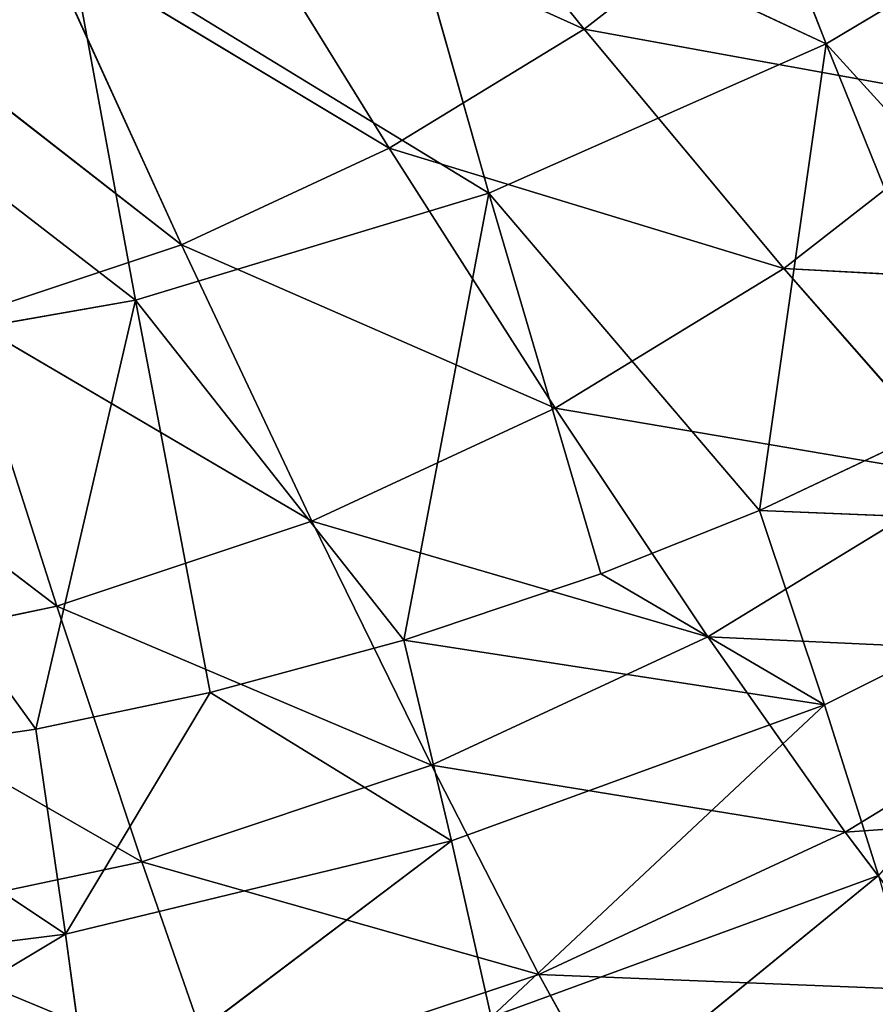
# Model space of a CAD drawing. Header units: millimetres. Extents: x 237 to 401, y 0 to 141.
# Tile 192 of 256: x 323.17 to 328.71, y 63.41 to 69.79. Entities that reach past the tile are written whole.
import ezdxf

# ---------------------------------------------------------------- set-up
doc = ezdxf.new("R2010")
doc.units = ezdxf.units.MM
doc.header["$LTSCALE"] = 25.4
doc.layers.get('0').update_dxf_attribs({"true_color": 0xff5454})

# ---------------------------------------------------------------- blocks, each defined once
blk = doc.blocks.new('VELERO-I-8042-8043.STL')
at = {"color": 7, "true_color": 0xffffff}
for p, q in [((89.4388, 140.7165, 69.2691), (90.8239, 139.0981, 70.988)), ((89.4388, 140.7165, 69.2691), (90.8239, 139.0981, 70.988)), ((90.8239, 139.0981, 70.988), (88.4093, 140.6057, 69.8973)), ((88.4093, 140.6057, 69.8973), (89.5604, 138.9622, 71.759)), ((90.8239, 139.0981, 70.988), (88.4093, 140.6057, 69.8973)), ((88.4093, 140.6057, 69.8973), (89.5604, 138.9622, 71.759)), ((89.5604, 138.9622, 71.759), (87.3139, 140.516, 70.4059)), ((87.3139, 140.516, 70.4059), (88.2159, 138.8521, 72.3832)), ((89.5604, 138.9622, 71.759), (87.3139, 140.516, 70.4059)), ((87.3139, 140.516, 70.4059), (88.2159, 138.8521, 72.3832)), ((88.2159, 138.8521, 72.3832), (86.1667, 140.4486, 70.7882)), ((88.2159, 138.8521, 72.3832), (86.1667, 140.4486, 70.7882)), ((91.9899, 139.2582, 70.0801), (90.8239, 139.0981, 70.988)), ((91.9899, 139.2582, 70.0801), (90.8239, 139.0981, 70.988)), ((90.8239, 139.0981, 70.988), (89.5604, 138.9622, 71.759)), ((90.8239, 139.0981, 70.988), (89.5604, 138.9622, 71.759)), ((93.4873, 137.4378, 71.4715), (90.8239, 139.0981, 70.988)), ((90.8239, 139.0981, 70.988), (92.1193, 137.25, 72.5366)), ((93.4873, 137.4378, 71.4715), (90.8239, 139.0981, 70.988)), ((90.8239, 139.0981, 70.988), (92.1193, 137.25, 72.5366)), ((89.5604, 138.9622, 71.759), (88.2159, 138.8521, 72.3832)), ((89.5604, 138.9622, 71.759), (88.2159, 138.8521, 72.3832)), ((92.1193, 137.25, 72.5366), (89.5604, 138.9622, 71.759)), ((89.5604, 138.9622, 71.759), (90.637, 137.0905, 73.4413)), ((92.1193, 137.25, 72.5366), (89.5604, 138.9622, 71.759)), ((89.5604, 138.9622, 71.759), (90.637, 137.0905, 73.4413)), ((88.2159, 138.8521, 72.3832), (86.8079, 138.7693, 72.8524)), ((88.2159, 138.8521, 72.3832), (86.8079, 138.7693, 72.8524)), ((90.637, 137.0905, 73.4413), (88.2159, 138.8521, 72.3832)), ((88.2159, 138.8521, 72.3832), (89.0596, 136.9613, 74.1736)), ((90.637, 137.0905, 73.4413), (88.2159, 138.8521, 72.3832)), ((88.2159, 138.8521, 72.3832), (89.0596, 136.9613, 74.1736)), ((89.0596, 136.9613, 74.1736), (86.8079, 138.7693, 72.8524)), ((86.8079, 138.7693, 72.8524), (87.4077, 136.8643, 74.7241)), ((89.0596, 136.9613, 74.1736), (86.8079, 138.7693, 72.8524)), ((86.8079, 138.7693, 72.8524), (87.4077, 136.8643, 74.7241)), ((87.4077, 136.8643, 74.7241), (85.3548, 138.715, 73.1605)), ((87.4077, 136.8643, 74.7241), (85.3548, 138.715, 73.1605)), ((93.4873, 137.4378, 71.4715), (92.1193, 137.25, 72.5366)), ((93.4873, 137.4378, 71.4715), (92.1193, 137.25, 72.5366)), ((92.1193, 137.25, 72.5366), (90.637, 137.0905, 73.4413)), ((92.1193, 137.25, 72.5366), (90.637, 137.0905, 73.4413)), ((94.8632, 135.4075, 72.6868), (92.1193, 137.25, 72.5366)), ((92.1193, 137.25, 72.5366), (93.3096, 135.1942, 73.8965)), ((94.8632, 135.4075, 72.6868), (92.1193, 137.25, 72.5366)), ((92.1193, 137.25, 72.5366), (93.3096, 135.1942, 73.8965)), ((90.637, 137.0905, 73.4413), (89.0596, 136.9613, 74.1736)), ((90.637, 137.0905, 73.4413), (89.0596, 136.9613, 74.1736)), ((93.3096, 135.1942, 73.8965), (90.637, 137.0905, 73.4413)), ((90.637, 137.0905, 73.4413), (91.6262, 135.0131, 74.9239)), ((93.3096, 135.1942, 73.8965), (90.637, 137.0905, 73.4413)), ((90.637, 137.0905, 73.4413), (91.6262, 135.0131, 74.9239)), ((89.0596, 136.9613, 74.1736), (87.4077, 136.8643, 74.7241)), ((89.0596, 136.9613, 74.1736), (87.4077, 136.8643, 74.7241)), ((91.6262, 135.0131, 74.9239), (89.0596, 136.9613, 74.1736)), ((89.0596, 136.9613, 74.1736), (89.8348, 134.8664, 75.7556)), ((91.6262, 135.0131, 74.9239), (89.0596, 136.9613, 74.1736)), ((89.0596, 136.9613, 74.1736), (89.8348, 134.8664, 75.7556)), ((87.4077, 136.8643, 74.7241), (85.7029, 136.8005, 75.0856)), ((87.4077, 136.8643, 74.7241), (85.7029, 136.8005, 75.0856)), ((89.8348, 134.8664, 75.7556), (87.4077, 136.8643, 74.7241)), ((87.4077, 136.8643, 74.7241), (87.9588, 134.7562, 76.3808)), ((89.8348, 134.8664, 75.7556), (87.4077, 136.8643, 74.7241)), ((87.4077, 136.8643, 74.7241), (87.9588, 134.7562, 76.3808)), ((87.9588, 134.7562, 76.3808), (85.7029, 136.8005, 75.0856)), ((87.9588, 134.7562, 76.3808), (85.7029, 136.8005, 75.0856)), ((93.3096, 135.1942, 73.8965), (91.6262, 135.0131, 74.9239)), ((93.3096, 135.1942, 73.8965), (91.6262, 135.0131, 74.9239)), ((91.6262, 135.0131, 74.9239), (89.8348, 134.8664, 75.7556)), ((91.6262, 135.0131, 74.9239), (89.8348, 134.8664, 75.7556)), ((94.3805, 132.9555, 75.0513), (91.6262, 135.0131, 74.9239)), ((91.6262, 135.0131, 74.9239), (92.5161, 132.7549, 76.1891)), ((94.3805, 132.9555, 75.0513), (91.6262, 135.0131, 74.9239)), ((91.6262, 135.0131, 74.9239), (92.5161, 132.7549, 76.1891)), ((89.8348, 134.8664, 75.7556), (87.9588, 134.7562, 76.3808)), ((89.8348, 134.8664, 75.7556), (87.9588, 134.7562, 76.3808)), ((92.5161, 132.7549, 76.1891), (89.8348, 134.8664, 75.7556)), ((89.8348, 134.8664, 75.7556), (90.5321, 132.5925, 77.1102)), ((92.5161, 132.7549, 76.1891), (89.8348, 134.8664, 75.7556)), ((89.8348, 134.8664, 75.7556), (90.5321, 132.5925, 77.1102)), ((87.9588, 134.7562, 76.3808), (86.0226, 134.6838, 76.7913)), ((87.9588, 134.7562, 76.3808), (86.0226, 134.6838, 76.7913)), ((90.5321, 132.5925, 77.1102), (87.9588, 134.7562, 76.3808)), ((87.9588, 134.7562, 76.3808), (88.4545, 132.4704, 77.8025)), ((90.5321, 132.5925, 77.1102), (87.9588, 134.7562, 76.3808)), ((87.9588, 134.7562, 76.3808), (88.4545, 132.4704, 77.8025)), ((88.4545, 132.4704, 77.8025), (86.0226, 134.6838, 76.7913)), ((88.4545, 132.4704, 77.8025), (86.0226, 134.6838, 76.7913)), ((94.3805, 132.9555, 75.0513), (92.5161, 132.7549, 76.1891)), ((94.3805, 132.9555, 75.0513), (92.5161, 132.7549, 76.1891)), ((92.5161, 132.7549, 76.1891), (90.5321, 132.5925, 77.1102)), ((92.5161, 132.7549, 76.1891), (90.5321, 132.5925, 77.1102)), ((95.319, 130.5606, 75.9871), (92.5161, 132.7549, 76.1891)), ((92.5161, 132.7549, 76.1891), (93.2961, 130.3429, 77.2217)), ((95.319, 130.5606, 75.9871), (92.5161, 132.7549, 76.1891)), ((92.5161, 132.7549, 76.1891), (93.2961, 130.3429, 77.2217)), ((90.5321, 132.5925, 77.1102), (88.4545, 132.4704, 77.8025)), ((90.5321, 132.5925, 77.1102), (88.4545, 132.4704, 77.8025)), ((93.2961, 130.3429, 77.2217), (90.5321, 132.5925, 77.1102)), ((90.5321, 132.5925, 77.1102), (91.1434, 130.1667, 78.2211)), ((93.2961, 130.3429, 77.2217), (90.5321, 132.5925, 77.1102)), ((90.5321, 132.5925, 77.1102), (91.1434, 130.1667, 78.2211)), ((90.4198, 109.509, 78.3585), (92.7311, 107.8761, 76.4707)), ((90.4198, 109.509, 78.3585), (92.7311, 107.8761, 76.4707)), ((90.2217, 107.7147, 77.3864), (92.7311, 107.8761, 76.4707)), ((90.2217, 107.7147, 77.3864), (92.7311, 107.8761, 76.4707)), ((92.3827, 106.1862, 75.3631), (92.7311, 107.8761, 76.4707)), ((92.3827, 106.1862, 75.3631), (92.7311, 107.8761, 76.4707)), ((89.9664, 106.0308, 76.2448), (90.2217, 107.7147, 77.3864)), ((89.9664, 106.0308, 76.2448), (90.2217, 107.7147, 77.3864)), ((90.2217, 107.7147, 77.3864), (92.3827, 106.1862, 75.3631)), ((90.2217, 107.7147, 77.3864), (92.3827, 106.1862, 75.3631)), ((87.4639, 105.9241, 76.8495), (87.6226, 107.6039, 78.0145)), ((87.4639, 105.9241, 76.8495), (87.6226, 107.6039, 78.0145)), ((87.6226, 107.6039, 78.0145), (89.9664, 106.0308, 76.2448)), ((87.6226, 107.6039, 78.0145), (89.9664, 106.0308, 76.2448)), ((84.9678, 107.5454, 78.3466), (87.4639, 105.9241, 76.8495)), ((84.9678, 107.5454, 78.3466), (87.4639, 105.9241, 76.8495)), ((91.96, 104.6232, 74.1053), (94.6811, 106.3885, 74.2159)), ((91.96, 104.6232, 74.1053), (94.6811, 106.3885, 74.2159)), ((94.6811, 106.3885, 74.2159), (92.3827, 106.1862, 75.3631)), ((94.6811, 106.3885, 74.2159), (92.3827, 106.1862, 75.3631)), ((89.6568, 104.475, 74.9457), (92.3827, 106.1862, 75.3631)), ((89.6568, 104.475, 74.9457), (92.3827, 106.1862, 75.3631)), ((89.9664, 106.0308, 76.2448), (92.3827, 106.1862, 75.3631)), ((89.9664, 106.0308, 76.2448), (92.3827, 106.1862, 75.3631)), ((92.3827, 106.1862, 75.3631), (90.9334, 104.5507, 74.5164)), ((92.3827, 106.1862, 75.3631), (90.9334, 104.5507, 74.5164)), ((91.96, 104.6232, 74.1053), (92.3827, 106.1862, 75.3631)), ((91.96, 104.6232, 74.1053), (92.3827, 106.1862, 75.3631)), ((87.4639, 105.9241, 76.8495), (89.9664, 106.0308, 76.2448)), ((87.4639, 105.9241, 76.8495), (89.9664, 106.0308, 76.2448)), ((88.4021, 104.4153, 75.2844), (89.9664, 106.0308, 76.2448)), ((88.4021, 104.4153, 75.2844), (89.9664, 106.0308, 76.2448)), ((89.9664, 106.0308, 76.2448), (89.6568, 104.475, 74.9457)), ((89.9664, 106.0308, 76.2448), (89.6568, 104.475, 74.9457)), ((84.9076, 105.8678, 77.1694), (87.4639, 105.9241, 76.8495)), ((84.9076, 105.8678, 77.1694), (87.4639, 105.9241, 76.8495)), ((85.7942, 104.3349, 75.7402), (87.4639, 105.9241, 76.8495)), ((85.7942, 104.3349, 75.7402), (87.4639, 105.9241, 76.8495)), ((87.4639, 105.9241, 76.8495), (87.2712, 104.3734, 75.5222)), ((87.4639, 105.9241, 76.8495), (87.2712, 104.3734, 75.5222)), ((88.4021, 104.4153, 75.2844), (87.4639, 105.9241, 76.8495)), ((88.4021, 104.4153, 75.2844), (87.4639, 105.9241, 76.8495)), ((92.3923, 101.823, 71.0828), (94.1509, 104.816, 73.0117)), ((92.3923, 101.823, 71.0828), (94.1509, 104.816, 73.0117)), ((91.96, 104.6232, 74.1053), (93.3497, 104.7391, 73.4479)), ((91.96, 104.6232, 74.1053), (93.3497, 104.7391, 73.4479)), ((93.3497, 104.7391, 73.4479), (92.3923, 101.823, 71.0828)), ((93.3497, 104.7391, 73.4479), (92.3923, 101.823, 71.0828)), ((90.2072, 101.6527, 72.0491), (91.96, 104.6232, 74.1053)), ((90.2072, 101.6527, 72.0491), (91.96, 104.6232, 74.1053)), ((90.9334, 104.5507, 74.5164), (91.96, 104.6232, 74.1053)), ((90.9334, 104.5507, 74.5164), (91.96, 104.6232, 74.1053)), ((91.96, 104.6232, 74.1053), (92.3923, 101.823, 71.0828)), ((91.96, 104.6232, 74.1053), (92.3923, 101.823, 71.0828)), ((89.6568, 104.475, 74.9457), (90.9334, 104.5507, 74.5164)), ((89.6568, 104.475, 74.9457), (90.9334, 104.5507, 74.5164)), ((90.9334, 104.5507, 74.5164), (90.2072, 101.6527, 72.0491)), ((90.9334, 104.5507, 74.5164), (90.2072, 101.6527, 72.0491)), ((87.2712, 104.3734, 75.5222), (88.4021, 104.4153, 75.2844)), ((87.2712, 104.3734, 75.5222), (88.4021, 104.4153, 75.2844)), ((87.9182, 101.5302, 72.7436), (89.6568, 104.475, 74.9457)), ((87.9182, 101.5302, 72.7436), (89.6568, 104.475, 74.9457)), ((88.4021, 104.4153, 75.2844), (87.9182, 101.5302, 72.7436)), ((88.4021, 104.4153, 75.2844), (87.9182, 101.5302, 72.7436)), ((88.4021, 104.4153, 75.2844), (89.6568, 104.475, 74.9457)), ((88.4021, 104.4153, 75.2844), (89.6568, 104.475, 74.9457)), ((89.6568, 104.475, 74.9457), (90.2072, 101.6527, 72.0491)), ((89.6568, 104.475, 74.9457), (90.2072, 101.6527, 72.0491)), ((85.5599, 101.4575, 73.1558), (87.2712, 104.3734, 75.5222)), ((85.5599, 101.4575, 73.1558), (87.2712, 104.3734, 75.5222)), ((85.7942, 104.3349, 75.7402), (87.2712, 104.3734, 75.5222)), ((85.7942, 104.3349, 75.7402), (87.2712, 104.3734, 75.5222)), ((87.2712, 104.3734, 75.5222), (87.9182, 101.5302, 72.7436)), ((87.2712, 104.3734, 75.5222), (87.9182, 101.5302, 72.7436)), ((92.3923, 101.823, 71.0828), (94.4401, 102.0387, 69.8595)), ((92.3923, 101.823, 71.0828), (94.4401, 102.0387, 69.8595)), ((89.5564, 98.5971, 69.757), (92.3923, 101.823, 71.0828)), ((89.5564, 98.5971, 69.757), (92.3923, 101.823, 71.0828)), ((90.2072, 101.6527, 72.0491), (92.3923, 101.823, 71.0828)), ((90.2072, 101.6527, 72.0491), (92.3923, 101.823, 71.0828)), ((92.3923, 101.823, 71.0828), (91.5342, 98.7513, 68.8824)), ((92.3923, 101.823, 71.0828), (91.5342, 98.7513, 68.8824)), ((87.4845, 98.4863, 70.3856), (90.2072, 101.6527, 72.0491)), ((87.4845, 98.4863, 70.3856), (90.2072, 101.6527, 72.0491)), ((87.9182, 101.5302, 72.7436), (90.2072, 101.6527, 72.0491)), ((87.9182, 101.5302, 72.7436), (90.2072, 101.6527, 72.0491)), ((90.2072, 101.6527, 72.0491), (89.5564, 98.5971, 69.757)), ((90.2072, 101.6527, 72.0491), (89.5564, 98.5971, 69.757)), ((85.3499, 98.4205, 70.7587), (87.9182, 101.5302, 72.7436)), ((85.3499, 98.4205, 70.7587), (87.9182, 101.5302, 72.7436)), ((85.5599, 101.4575, 73.1558), (87.9182, 101.5302, 72.7436)), ((85.5599, 101.4575, 73.1558), (87.9182, 101.5302, 72.7436)), ((87.9182, 101.5302, 72.7436), (87.4845, 98.4863, 70.3856)), ((87.9182, 101.5302, 72.7436), (87.4845, 98.4863, 70.3856))]:
    blk.add_line(p, q, dxfattribs=at)
mesh = blk.add_polyface(dxfattribs=at)
corners = [(90.8239, 139.0981, 70.988), (89.4388, 140.7165, 69.2691), (88.4093, 140.6057, 69.8973)]
mesh.append_faces([[corners[k] for k in face] for face in [(0, 1, 2)]], dxfattribs={"color": 7})
mesh = blk.add_polyface(dxfattribs=at)
corners = [(90.8239, 139.0981, 70.988), (91.9899, 139.2582, 70.0801), (89.4388, 140.7165, 69.2691)]
mesh.append_faces([[corners[k] for k in face] for face in [(0, 1, 2)]], dxfattribs={"color": 7})
mesh = blk.add_polyface(dxfattribs=at)
corners = [(89.5604, 138.9622, 71.759), (88.4093, 140.6057, 69.8973), (87.3139, 140.516, 70.4059)]
mesh.append_faces([[corners[k] for k in face] for face in [(0, 1, 2)]], dxfattribs={"color": 7})
mesh = blk.add_polyface(dxfattribs=at)
corners = [(89.5604, 138.9622, 71.759), (90.8239, 139.0981, 70.988), (88.4093, 140.6057, 69.8973)]
mesh.append_faces([[corners[k] for k in face] for face in [(0, 1, 2)]], dxfattribs={"color": 7})
mesh = blk.add_polyface(dxfattribs=at)
corners = [(88.2159, 138.8521, 72.3832), (87.3139, 140.516, 70.4059), (86.1667, 140.4486, 70.7882)]
mesh.append_faces([[corners[k] for k in face] for face in [(0, 1, 2)]], dxfattribs={"color": 7})
mesh = blk.add_polyface(dxfattribs=at)
corners = [(88.2159, 138.8521, 72.3832), (89.5604, 138.9622, 71.759), (87.3139, 140.516, 70.4059)]
mesh.append_faces([[corners[k] for k in face] for face in [(0, 1, 2)]], dxfattribs={"color": 7})
mesh = blk.add_polyface(dxfattribs=at)
corners = [(86.8079, 138.7693, 72.8524), (88.2159, 138.8521, 72.3832), (86.1667, 140.4486, 70.7882)]
mesh.append_faces([[corners[k] for k in face] for face in [(0, 1, 2)]], dxfattribs={"color": 7})
mesh = blk.add_polyface(dxfattribs=at)
corners = [(93.4873, 137.4378, 71.4715), (91.9899, 139.2582, 70.0801), (90.8239, 139.0981, 70.988)]
mesh.append_faces([[corners[k] for k in face] for face in [(0, 1, 2)]], dxfattribs={"color": 7})
mesh = blk.add_polyface(dxfattribs=at)
corners = [(93.4873, 137.4378, 71.4715), (94.7231, 137.6515, 70.2597), (91.9899, 139.2582, 70.0801)]
mesh.append_faces([[corners[k] for k in face] for face in [(0, 1, 2)]], dxfattribs={"color": 7})
mesh = blk.add_polyface(dxfattribs=at)
corners = [(92.1193, 137.25, 72.5366), (90.8239, 139.0981, 70.988), (89.5604, 138.9622, 71.759)]
mesh.append_faces([[corners[k] for k in face] for face in [(0, 1, 2)]], dxfattribs={"color": 7})
mesh = blk.add_polyface(dxfattribs=at)
corners = [(92.1193, 137.25, 72.5366), (93.4873, 137.4378, 71.4715), (90.8239, 139.0981, 70.988)]
mesh.append_faces([[corners[k] for k in face] for face in [(0, 1, 2)]], dxfattribs={"color": 7})
mesh = blk.add_polyface(dxfattribs=at)
corners = [(90.637, 137.0905, 73.4413), (89.5604, 138.9622, 71.759), (88.2159, 138.8521, 72.3832)]
mesh.append_faces([[corners[k] for k in face] for face in [(0, 1, 2)]], dxfattribs={"color": 7})
mesh = blk.add_polyface(dxfattribs=at)
corners = [(90.637, 137.0905, 73.4413), (92.1193, 137.25, 72.5366), (89.5604, 138.9622, 71.759)]
mesh.append_faces([[corners[k] for k in face] for face in [(0, 1, 2)]], dxfattribs={"color": 7})
mesh = blk.add_polyface(dxfattribs=at)
corners = [(89.0596, 136.9613, 74.1736), (88.2159, 138.8521, 72.3832), (86.8079, 138.7693, 72.8524)]
mesh.append_faces([[corners[k] for k in face] for face in [(0, 1, 2)]], dxfattribs={"color": 7})
mesh = blk.add_polyface(dxfattribs=at)
corners = [(89.0596, 136.9613, 74.1736), (90.637, 137.0905, 73.4413), (88.2159, 138.8521, 72.3832)]
mesh.append_faces([[corners[k] for k in face] for face in [(0, 1, 2)]], dxfattribs={"color": 7})
mesh = blk.add_polyface(dxfattribs=at)
corners = [(87.4077, 136.8643, 74.7241), (86.8079, 138.7693, 72.8524), (85.3548, 138.715, 73.1605)]
mesh.append_faces([[corners[k] for k in face] for face in [(0, 1, 2)]], dxfattribs={"color": 7})
mesh = blk.add_polyface(dxfattribs=at)
corners = [(87.4077, 136.8643, 74.7241), (89.0596, 136.9613, 74.1736), (86.8079, 138.7693, 72.8524)]
mesh.append_faces([[corners[k] for k in face] for face in [(0, 1, 2)]], dxfattribs={"color": 7})
mesh = blk.add_polyface(dxfattribs=at)
corners = [(85.7029, 136.8005, 75.0856), (87.4077, 136.8643, 74.7241), (85.3548, 138.715, 73.1605)]
mesh.append_faces([[corners[k] for k in face] for face in [(0, 1, 2)]], dxfattribs={"color": 7})
mesh = blk.add_polyface(dxfattribs=at)
corners = [(94.8632, 135.4075, 72.6868), (93.4873, 137.4378, 71.4715), (92.1193, 137.25, 72.5366)]
mesh.append_faces([[corners[k] for k in face] for face in [(0, 1, 2)]], dxfattribs={"color": 7})
mesh = blk.add_polyface(dxfattribs=at)
corners = [(93.3096, 135.1942, 73.8965), (92.1193, 137.25, 72.5366), (90.637, 137.0905, 73.4413)]
mesh.append_faces([[corners[k] for k in face] for face in [(0, 1, 2)]], dxfattribs={"color": 7})
mesh = blk.add_polyface(dxfattribs=at)
corners = [(93.3096, 135.1942, 73.8965), (94.8632, 135.4075, 72.6868), (92.1193, 137.25, 72.5366)]
mesh.append_faces([[corners[k] for k in face] for face in [(0, 1, 2)]], dxfattribs={"color": 7})
mesh = blk.add_polyface(dxfattribs=at)
corners = [(91.6262, 135.0131, 74.9239), (90.637, 137.0905, 73.4413), (89.0596, 136.9613, 74.1736)]
mesh.append_faces([[corners[k] for k in face] for face in [(0, 1, 2)]], dxfattribs={"color": 7})
mesh = blk.add_polyface(dxfattribs=at)
corners = [(93.3096, 135.1942, 73.8965), (90.637, 137.0905, 73.4413), (91.6262, 135.0131, 74.9239)]
mesh.append_faces([[corners[k] for k in face] for face in [(0, 1, 2)]], dxfattribs={"color": 7})
mesh = blk.add_polyface(dxfattribs=at)
corners = [(89.8348, 134.8664, 75.7556), (89.0596, 136.9613, 74.1736), (87.4077, 136.8643, 74.7241)]
mesh.append_faces([[corners[k] for k in face] for face in [(0, 1, 2)]], dxfattribs={"color": 7})
mesh = blk.add_polyface(dxfattribs=at)
corners = [(91.6262, 135.0131, 74.9239), (89.0596, 136.9613, 74.1736), (89.8348, 134.8664, 75.7556)]
mesh.append_faces([[corners[k] for k in face] for face in [(0, 1, 2)]], dxfattribs={"color": 7})
mesh = blk.add_polyface(dxfattribs=at)
corners = [(87.9588, 134.7562, 76.3808), (87.4077, 136.8643, 74.7241), (85.7029, 136.8005, 75.0856)]
mesh.append_faces([[corners[k] for k in face] for face in [(0, 1, 2)]], dxfattribs={"color": 7})
mesh = blk.add_polyface(dxfattribs=at)
corners = [(89.8348, 134.8664, 75.7556), (87.4077, 136.8643, 74.7241), (87.9588, 134.7562, 76.3808)]
mesh.append_faces([[corners[k] for k in face] for face in [(0, 1, 2)]], dxfattribs={"color": 7})
mesh = blk.add_polyface(dxfattribs=at)
corners = [(87.9588, 134.7562, 76.3808), (85.7029, 136.8005, 75.0856), (86.0226, 134.6838, 76.7913)]
mesh.append_faces([[corners[k] for k in face] for face in [(0, 1, 2)]], dxfattribs={"color": 7})
mesh = blk.add_polyface(dxfattribs=at)
corners = [(94.3805, 132.9555, 75.0513), (93.3096, 135.1942, 73.8965), (91.6262, 135.0131, 74.9239)]
mesh.append_faces([[corners[k] for k in face] for face in [(0, 1, 2)]], dxfattribs={"color": 7})
mesh = blk.add_polyface(dxfattribs=at)
corners = [(92.5161, 132.7549, 76.1891), (91.6262, 135.0131, 74.9239), (89.8348, 134.8664, 75.7556)]
mesh.append_faces([[corners[k] for k in face] for face in [(0, 1, 2)]], dxfattribs={"color": 7})
mesh = blk.add_polyface(dxfattribs=at)
corners = [(94.3805, 132.9555, 75.0513), (91.6262, 135.0131, 74.9239), (92.5161, 132.7549, 76.1891)]
mesh.append_faces([[corners[k] for k in face] for face in [(0, 1, 2)]], dxfattribs={"color": 7})
mesh = blk.add_polyface(dxfattribs=at)
corners = [(90.5321, 132.5925, 77.1102), (89.8348, 134.8664, 75.7556), (87.9588, 134.7562, 76.3808)]
mesh.append_faces([[corners[k] for k in face] for face in [(0, 1, 2)]], dxfattribs={"color": 7})
mesh = blk.add_polyface(dxfattribs=at)
corners = [(92.5161, 132.7549, 76.1891), (89.8348, 134.8664, 75.7556), (90.5321, 132.5925, 77.1102)]
mesh.append_faces([[corners[k] for k in face] for face in [(0, 1, 2)]], dxfattribs={"color": 7})
mesh = blk.add_polyface(dxfattribs=at)
corners = [(88.4545, 132.4704, 77.8025), (87.9588, 134.7562, 76.3808), (86.0226, 134.6838, 76.7913)]
mesh.append_faces([[corners[k] for k in face] for face in [(0, 1, 2)]], dxfattribs={"color": 7})
mesh = blk.add_polyface(dxfattribs=at)
corners = [(90.5321, 132.5925, 77.1102), (87.9588, 134.7562, 76.3808), (88.4545, 132.4704, 77.8025)]
mesh.append_faces([[corners[k] for k in face] for face in [(0, 1, 2)]], dxfattribs={"color": 7})
mesh = blk.add_polyface(dxfattribs=at)
corners = [(88.4545, 132.4704, 77.8025), (86.0226, 134.6838, 76.7913), (86.3103, 132.3902, 78.2571)]
mesh.append_faces([[corners[k] for k in face] for face in [(0, 1, 2)]], dxfattribs={"color": 7})
mesh = blk.add_polyface(dxfattribs=at)
corners = [(95.319, 130.5606, 75.9871), (94.3805, 132.9555, 75.0513), (92.5161, 132.7549, 76.1891)]
mesh.append_faces([[corners[k] for k in face] for face in [(0, 1, 2)]], dxfattribs={"color": 7})
mesh = blk.add_polyface(dxfattribs=at)
corners = [(93.2961, 130.3429, 77.2217), (92.5161, 132.7549, 76.1891), (90.5321, 132.5925, 77.1102)]
mesh.append_faces([[corners[k] for k in face] for face in [(0, 1, 2)]], dxfattribs={"color": 7})
mesh = blk.add_polyface(dxfattribs=at)
corners = [(95.319, 130.5606, 75.9871), (92.5161, 132.7549, 76.1891), (93.2961, 130.3429, 77.2217)]
mesh.append_faces([[corners[k] for k in face] for face in [(0, 1, 2)]], dxfattribs={"color": 7})
mesh = blk.add_polyface(dxfattribs=at)
corners = [(91.1434, 130.1667, 78.2211), (90.5321, 132.5925, 77.1102), (88.4545, 132.4704, 77.8025)]
mesh.append_faces([[corners[k] for k in face] for face in [(0, 1, 2)]], dxfattribs={"color": 7})
mesh = blk.add_polyface(dxfattribs=at)
corners = [(93.2961, 130.3429, 77.2217), (90.5321, 132.5925, 77.1102), (91.1434, 130.1667, 78.2211)]
mesh.append_faces([[corners[k] for k in face] for face in [(0, 1, 2)]], dxfattribs={"color": 7})
mesh = blk.add_polyface(dxfattribs=at)
corners = [(93.9568, 127.8062, 78.0094), (93.2961, 130.3429, 77.2217), (91.1434, 130.1667, 78.2211)]
mesh.append_faces([[corners[k] for k in face] for face in [(0, 1, 2)]], dxfattribs={"color": 7})
mesh = blk.add_polyface(dxfattribs=at)
corners = [(93.0016, 109.6751, 77.4165), (90.4198, 109.509, 78.3585), (92.7311, 107.8761, 76.4707)]
mesh.append_faces([[corners[k] for k in face] for face in [(0, 1, 2)]], dxfattribs={"color": 7})
mesh = blk.add_polyface(dxfattribs=at)
corners = [(92.7311, 107.8761, 76.4707), (90.4198, 109.509, 78.3585), (90.2217, 107.7147, 77.3864)]
mesh.append_faces([[corners[k] for k in face] for face in [(0, 1, 2)]], dxfattribs={"color": 7})
mesh = blk.add_polyface(dxfattribs=at)
corners = [(92.7311, 107.8761, 76.4707), (90.2217, 107.7147, 77.3864), (92.3827, 106.1862, 75.3631)]
mesh.append_faces([[corners[k] for k in face] for face in [(0, 1, 2)]], dxfattribs={"color": 7})
mesh = blk.add_polyface(dxfattribs=at)
corners = [(94.6811, 106.3885, 74.2159), (92.7311, 107.8761, 76.4707), (92.3827, 106.1862, 75.3631)]
mesh.append_faces([[corners[k] for k in face] for face in [(0, 1, 2)]], dxfattribs={"color": 7})
mesh = blk.add_polyface(dxfattribs=at)
corners = [(90.2217, 107.7147, 77.3864), (87.6226, 107.6039, 78.0145), (89.9664, 106.0308, 76.2448)]
mesh.append_faces([[corners[k] for k in face] for face in [(0, 1, 2)]], dxfattribs={"color": 7})
mesh = blk.add_polyface(dxfattribs=at)
corners = [(92.3827, 106.1862, 75.3631), (90.2217, 107.7147, 77.3864), (89.9664, 106.0308, 76.2448)]
mesh.append_faces([[corners[k] for k in face] for face in [(0, 1, 2)]], dxfattribs={"color": 7})
mesh = blk.add_polyface(dxfattribs=at)
corners = [(87.6226, 107.6039, 78.0145), (84.9678, 107.5454, 78.3466), (87.4639, 105.9241, 76.8495)]
mesh.append_faces([[corners[k] for k in face] for face in [(0, 1, 2)]], dxfattribs={"color": 7})
mesh = blk.add_polyface(dxfattribs=at)
corners = [(89.9664, 106.0308, 76.2448), (87.6226, 107.6039, 78.0145), (87.4639, 105.9241, 76.8495)]
mesh.append_faces([[corners[k] for k in face] for face in [(0, 1, 2)]], dxfattribs={"color": 7})
mesh = blk.add_polyface(dxfattribs=at)
corners = [(87.4639, 105.9241, 76.8495), (84.9678, 107.5454, 78.3466), (84.9076, 105.8678, 77.1694)]
mesh.append_faces([[corners[k] for k in face] for face in [(0, 1, 2)]], dxfattribs={"color": 7})
mesh = blk.add_polyface(dxfattribs=at)
corners = [(94.6811, 106.3885, 74.2159), (92.3827, 106.1862, 75.3631), (91.96, 104.6232, 74.1053)]
mesh.append_faces([[corners[k] for k in face] for face in [(0, 1, 2)]], dxfattribs={"color": 7})
mesh = blk.add_polyface(dxfattribs=at)
corners = [(94.6811, 106.3885, 74.2159), (91.96, 104.6232, 74.1053), (93.3497, 104.7391, 73.4479)]
mesh.append_faces([[corners[k] for k in face] for face in [(0, 1, 2)]], dxfattribs={"color": 7})
mesh = blk.add_polyface(dxfattribs=at)
corners = [(92.3827, 106.1862, 75.3631), (89.9664, 106.0308, 76.2448), (89.6568, 104.475, 74.9457)]
mesh.append_faces([[corners[k] for k in face] for face in [(0, 1, 2)]], dxfattribs={"color": 7})
mesh = blk.add_polyface(dxfattribs=at)
corners = [(92.3827, 106.1862, 75.3631), (89.6568, 104.475, 74.9457), (90.9334, 104.5507, 74.5164)]
mesh.append_faces([[corners[k] for k in face] for face in [(0, 1, 2)]], dxfattribs={"color": 7})
mesh = blk.add_polyface(dxfattribs=at)
corners = [(92.3827, 106.1862, 75.3631), (90.9334, 104.5507, 74.5164), (91.96, 104.6232, 74.1053)]
mesh.append_faces([[corners[k] for k in face] for face in [(0, 1, 2)]], dxfattribs={"color": 7})
mesh = blk.add_polyface(dxfattribs=at)
corners = [(89.9664, 106.0308, 76.2448), (87.4639, 105.9241, 76.8495), (88.4021, 104.4153, 75.2844)]
mesh.append_faces([[corners[k] for k in face] for face in [(0, 1, 2)]], dxfattribs={"color": 7})
mesh = blk.add_polyface(dxfattribs=at)
corners = [(89.9664, 106.0308, 76.2448), (88.4021, 104.4153, 75.2844), (89.6568, 104.475, 74.9457)]
mesh.append_faces([[corners[k] for k in face] for face in [(0, 1, 2)]], dxfattribs={"color": 7})
mesh = blk.add_polyface(dxfattribs=at)
corners = [(87.4639, 105.9241, 76.8495), (84.9076, 105.8678, 77.1694), (85.7942, 104.3349, 75.7402)]
mesh.append_faces([[corners[k] for k in face] for face in [(0, 1, 2)]], dxfattribs={"color": 7})
mesh = blk.add_polyface(dxfattribs=at)
corners = [(87.4639, 105.9241, 76.8495), (85.7942, 104.3349, 75.7402), (87.2712, 104.3734, 75.5222)]
mesh.append_faces([[corners[k] for k in face] for face in [(0, 1, 2)]], dxfattribs={"color": 7})
mesh = blk.add_polyface(dxfattribs=at)
corners = [(88.4021, 104.4153, 75.2844), (87.4639, 105.9241, 76.8495), (87.2712, 104.3734, 75.5222)]
mesh.append_faces([[corners[k] for k in face] for face in [(0, 1, 2)]], dxfattribs={"color": 7})
mesh = blk.add_polyface(dxfattribs=at)
corners = [(93.3497, 104.7391, 73.4479), (92.3923, 101.823, 71.0828), (94.1509, 104.816, 73.0117)]
mesh.append_faces([[corners[k] for k in face] for face in [(0, 1, 2)]], dxfattribs={"color": 7})
mesh = blk.add_polyface(dxfattribs=at)
corners = [(94.1509, 104.816, 73.0117), (92.3923, 101.823, 71.0828), (94.4401, 102.0387, 69.8595)]
mesh.append_faces([[corners[k] for k in face] for face in [(0, 1, 2)]], dxfattribs={"color": 7})
mesh = blk.add_polyface(dxfattribs=at)
corners = [(93.3497, 104.7391, 73.4479), (91.96, 104.6232, 74.1053), (92.3923, 101.823, 71.0828)]
mesh.append_faces([[corners[k] for k in face] for face in [(0, 1, 2)]], dxfattribs={"color": 7})
mesh = blk.add_polyface(dxfattribs=at)
corners = [(91.96, 104.6232, 74.1053), (90.9334, 104.5507, 74.5164), (90.2072, 101.6527, 72.0491)]
mesh.append_faces([[corners[k] for k in face] for face in [(0, 1, 2)]], dxfattribs={"color": 7})
mesh = blk.add_polyface(dxfattribs=at)
corners = [(92.3923, 101.823, 71.0828), (91.96, 104.6232, 74.1053), (90.2072, 101.6527, 72.0491)]
mesh.append_faces([[corners[k] for k in face] for face in [(0, 1, 2)]], dxfattribs={"color": 7})
mesh = blk.add_polyface(dxfattribs=at)
corners = [(90.9334, 104.5507, 74.5164), (89.6568, 104.475, 74.9457), (90.2072, 101.6527, 72.0491)]
mesh.append_faces([[corners[k] for k in face] for face in [(0, 1, 2)]], dxfattribs={"color": 7})
mesh = blk.add_polyface(dxfattribs=at)
corners = [(88.4021, 104.4153, 75.2844), (87.2712, 104.3734, 75.5222), (87.9182, 101.5302, 72.7436)]
mesh.append_faces([[corners[k] for k in face] for face in [(0, 1, 2)]], dxfattribs={"color": 7})
mesh = blk.add_polyface(dxfattribs=at)
corners = [(89.6568, 104.475, 74.9457), (88.4021, 104.4153, 75.2844), (87.9182, 101.5302, 72.7436)]
mesh.append_faces([[corners[k] for k in face] for face in [(0, 1, 2)]], dxfattribs={"color": 7})
mesh = blk.add_polyface(dxfattribs=at)
corners = [(90.2072, 101.6527, 72.0491), (89.6568, 104.475, 74.9457), (87.9182, 101.5302, 72.7436)]
mesh.append_faces([[corners[k] for k in face] for face in [(0, 1, 2)]], dxfattribs={"color": 7})
mesh = blk.add_polyface(dxfattribs=at)
corners = [(87.2712, 104.3734, 75.5222), (85.7942, 104.3349, 75.7402), (85.5599, 101.4575, 73.1558)]
mesh.append_faces([[corners[k] for k in face] for face in [(0, 1, 2)]], dxfattribs={"color": 7})
mesh = blk.add_polyface(dxfattribs=at)
corners = [(87.9182, 101.5302, 72.7436), (87.2712, 104.3734, 75.5222), (85.5599, 101.4575, 73.1558)]
mesh.append_faces([[corners[k] for k in face] for face in [(0, 1, 2)]], dxfattribs={"color": 7})
mesh = blk.add_polyface(dxfattribs=at)
corners = [(94.4401, 102.0387, 69.8595), (92.3923, 101.823, 71.0828), (91.5342, 98.7513, 68.8824)]
mesh.append_faces([[corners[k] for k in face] for face in [(0, 1, 2)]], dxfattribs={"color": 7})
mesh = blk.add_polyface(dxfattribs=at)
corners = [(92.3923, 101.823, 71.0828), (90.2072, 101.6527, 72.0491), (89.5564, 98.5971, 69.757)]
mesh.append_faces([[corners[k] for k in face] for face in [(0, 1, 2)]], dxfattribs={"color": 7})
mesh = blk.add_polyface(dxfattribs=at)
corners = [(92.3923, 101.823, 71.0828), (89.5564, 98.5971, 69.757), (91.5342, 98.7513, 68.8824)]
mesh.append_faces([[corners[k] for k in face] for face in [(0, 1, 2)]], dxfattribs={"color": 7})
mesh = blk.add_polyface(dxfattribs=at)
corners = [(90.2072, 101.6527, 72.0491), (87.9182, 101.5302, 72.7436), (87.4845, 98.4863, 70.3856)]
mesh.append_faces([[corners[k] for k in face] for face in [(0, 1, 2)]], dxfattribs={"color": 7})
mesh = blk.add_polyface(dxfattribs=at)
corners = [(90.2072, 101.6527, 72.0491), (87.4845, 98.4863, 70.3856), (89.5564, 98.5971, 69.757)]
mesh.append_faces([[corners[k] for k in face] for face in [(0, 1, 2)]], dxfattribs={"color": 7})
mesh = blk.add_polyface(dxfattribs=at)
corners = [(87.9182, 101.5302, 72.7436), (85.5599, 101.4575, 73.1558), (85.3499, 98.4205, 70.7587)]
mesh.append_faces([[corners[k] for k in face] for face in [(0, 1, 2)]], dxfattribs={"color": 7})
mesh = blk.add_polyface(dxfattribs=at)
corners = [(87.9182, 101.5302, 72.7436), (85.3499, 98.4205, 70.7587), (87.4845, 98.4863, 70.3856)]
mesh.append_faces([[corners[k] for k in face] for face in [(0, 1, 2)]], dxfattribs={"color": 7})

msp = doc.modelspace()

# ---------------------------------------------------------------- block references
at = {"color": 0, "extrusion": (0, -1, -3.88578e-16)}
msp.add_blockref('VELERO-I-8042-8043.STL', (236.0028, 404.7244, -140.712), dxfattribs=at)

doc.saveas('drawing.dxf')
